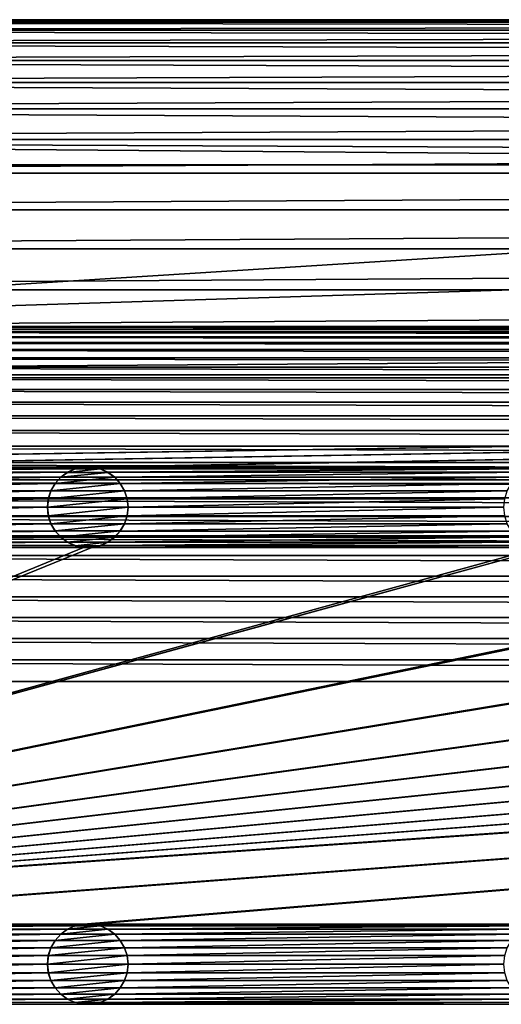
# Model space of a CAD drawing. Header units: metres. Extents: x -200 to 200, y -200 to 200.
# Tile 32 of 88: x -117 to -88, y 139 to 200. Entities that reach past the tile are written whole.
import ezdxf

# ---------------------------------------------------------------- set-up
doc = ezdxf.new("R2010")
doc.units = ezdxf.units.M
doc.layers.add('solid_P34200', color=7, linetype='CONTINUOUS')

msp = doc.modelspace()

# ---------------------------------------------------------------- linework, layer by layer
at = {"layer": 'solid_P34200'}
for points in [[(180.666519, 199.836639, 5), (-180.666519, 199.836639, 5), (-183.262497, 199.361206, 5)], [(183.262497, 199.361206, 5), (180.666519, 199.836639, 5), (-183.262497, 199.361206, 5)], [(183.262497, 199.361206, 3.5), (-183.262497, 199.361206, 3.5), (-180.666519, 199.836639, 3.5)], [(178, 200, 5), (-178, 200, 5), (-180.666519, 199.836639, 5)], [(180.666519, 199.836639, 5), (178, 200, 5), (-180.666519, 199.836639, 5)], [(180.666519, 199.836639, 3.5), (-180.666519, 199.836639, 3.5), (-178, 200, 3.5)], [(183.262497, 199.361206, 3.5), (-180.666519, 199.836639, 3.5), (180.666519, 199.836639, 3.5)], [(-178, 200, 3.5), (-178, 200, 5), (178, 200, 5)], [(-178, 200, 3.5), (178, 200, 5), (178, 200, 3.5)], [(180.666519, 199.836639, 3.5), (-178, 200, 3.5), (178, 200, 3.5)], [(183.262497, 199.361206, 5), (-183.262497, 199.361206, 5), (-185.803024, 198.568466, 5)], [(185.803024, 198.568466, 5), (183.262497, 199.361206, 5), (-185.803024, 198.568466, 5)], [(185.803024, 198.568466, 3.5), (-185.803024, 198.568466, 3.5), (-183.262497, 199.361206, 3.5)], [(185.803024, 198.568466, 3.5), (-183.262497, 199.361206, 3.5), (183.262497, 199.361206, 3.5)], [(185.803024, 198.568466, 5), (-185.803024, 198.568466, 5), (-188.220428, 197.481461, 5)], [(188.220428, 197.481461, 5), (185.803024, 198.568466, 5), (-188.220428, 197.481461, 5)], [(188.220428, 197.481461, 3.5), (-188.220428, 197.481461, 3.5), (-185.803024, 198.568466, 3.5)], [(188.220428, 197.481461, 3.5), (-185.803024, 198.568466, 3.5), (185.803024, 198.568466, 3.5)], [(188.220428, 197.481461, 5), (-188.220428, 197.481461, 5), (-190.499695, 196.102936, 5)], [(190.499695, 196.102936, 5), (188.220428, 197.481461, 5), (-190.499695, 196.102936, 5)], [(190.499695, 196.102936, 3.5), (-190.499695, 196.102936, 3.5), (-188.220428, 197.481461, 3.5)], [(190.499695, 196.102936, 3.5), (-188.220428, 197.481461, 3.5), (188.220428, 197.481461, 3.5)], [(190.499695, 196.102936, 5), (-190.499695, 196.102936, 5), (-192.585297, 194.469376, 5)], [(192.585297, 194.469376, 5), (190.499695, 196.102936, 5), (-192.585297, 194.469376, 5)], [(192.585297, 194.469376, 3.5), (-192.585297, 194.469376, 3.5), (-190.499695, 196.102936, 3.5)], [(192.585297, 194.469376, 3.5), (-190.499695, 196.102936, 3.5), (190.499695, 196.102936, 3.5)], [(192.585297, 194.469376, 5), (-192.585297, 194.469376, 5), (-194.469376, 192.585297, 5)], [(194.469376, 192.585297, 5), (192.585297, 194.469376, 5), (-194.469376, 192.585297, 5)], [(194.469376, 192.585297, 3.5), (-194.469376, 192.585297, 3.5), (-192.585297, 194.469376, 3.5)], [(194.469376, 192.585297, 3.5), (-192.585297, 194.469376, 3.5), (192.585297, 194.469376, 3.5)], [(194.469376, 192.585297, 5), (-194.469376, 192.585297, 5), (-196.102936, 190.499695, 5)], [(196.102936, 190.499695, 5), (194.469376, 192.585297, 5), (-196.102936, 190.499695, 5)], [(159, 191, 3.5), (-194.469376, 192.585297, 3.5), (194.469376, 192.585297, 3.5)], [(0, 191, 3.5), (-194.469376, 192.585297, 3.5), (159, 191, 3.5)], [(-159, 191, 3.5), (-194.469376, 192.585297, 3.5), (0, 191, 3.5)], [(159, 191, 3.5), (159, 181), (-159, 181)], [(0, 191, 3.5), (159, 191, 3.5), (-159, 181)], [(-159, 191, 3.5), (0, 191, 3.5), (-159, 181)], [(196.102936, 190.499695, 5), (-196.102936, 190.499695, 5), (-197.481461, 188.220428, 5)], [(197.481461, 188.220428, 5), (196.102936, 190.499695, 5), (-197.481461, 188.220428, 5)], [(197.481461, 188.220428, 5), (-197.481461, 188.220428, 5), (-198.568466, 185.803024, 5)], [(198.568466, 185.803024, 5), (197.481461, 188.220428, 5), (-198.568466, 185.803024, 5)], [(198.568466, 185.803024, 5), (-198.568466, 185.803024, 5), (-199.361206, 183.262497, 5)], [(199.361206, 183.262497, 5), (198.568466, 185.803024, 5), (-199.361206, 183.262497, 5)], [(199.361206, 183.262497, 5), (-199.361206, 183.262497, 5), (-199.836639, 180.666519, 5)], [(199.836639, 180.666519, 5), (199.361206, 183.262497, 5), (-199.836639, 180.666519, 5)], [(199.836639, 180.666519, 5), (-199.836639, 180.666519, 5), (-200, 178, 5)], [(200, 178, 5), (199.836639, 180.666519, 5), (-200, 178, 5)], [(-164.262497, 180.361206), (-162.973083, 180.638016), (164.262497, 180.361206)], [(-162.973083, 180.638016), (-161.666519, 180.836639), (162.973083, 180.638016)], [(-162.973083, 180.638016), (162.973083, 180.638016), (164.262497, 180.361206)], [(-161.666519, 180.836639), (-160.342163, 180.957291), (161.666519, 180.836639)], [(-161.666519, 180.836639), (161.666519, 180.836639), (162.973083, 180.638016)], [(-160.342163, 180.957291), (-159, 181), (160.342163, 180.957291)], [(-160.342163, 180.957291), (160.342163, 180.957291), (161.666519, 180.836639)], [(-159, 181), (159, 181), (160.342163, 180.957291)], [(-166.803024, 179.568466), (-165.541977, 180.003708), (166.803024, 179.568466)], [(-165.541977, 180.003708), (-164.262497, 180.361206), (165.541977, 180.003708)], [(-165.541977, 180.003708), (165.541977, 180.003708), (166.803024, 179.568466)], [(-164.262497, 180.361206), (164.262497, 180.361206), (165.541977, 180.003708)], [(-168.031967, 179.060257), (-166.803024, 179.568466), (168.031967, 179.060257)], [(-166.803024, 179.568466), (166.803024, 179.568466), (168.031967, 179.060257)], [(-169.220428, 178.481461), (-168.031967, 179.060257), (169.220428, 178.481461)], [(-168.031967, 179.060257), (168.031967, 179.060257), (169.220428, 178.481461)], [(-170.379456, 177.826935), (-169.220428, 178.481461), (170.379456, 177.826935)], [(-169.220428, 178.481461), (169.220428, 178.481461), (170.379456, 177.826935)], [(-170.058914, 172.285706, 5), (200, 178, 5), (-200, 178, 5)], [(-171.499695, 177.102936), (-170.379456, 177.826935), (171.499695, 177.102936)], [(-170.379456, 177.826935), (170.379456, 177.826935), (171.499695, 177.102936)], [(-170.058914, 172.285706, 5), (-169.541077, 172.285706, 5), (200, 178, 5)], [(-141.758926, 172.285706, 5), (200, 178, 5), (-169.541077, 172.285706, 5)], [(-141.758926, 172.285706, 5), (-141.241074, 172.285706, 5), (200, 178, 5)], [(-113.458923, 172.285706, 5), (200, 178, 5), (-141.241074, 172.285706, 5)], [(-113.458923, 172.285706, 5), (-112.941078, 172.285706, 5), (200, 178, 5)], [(-85.15892, 172.285706, 5), (200, 178, 5), (-112.941078, 172.285706, 5)], [(-172.568909, 176.317139), (-171.499695, 177.102936), (172.568909, 176.317139)], [(-171.499695, 177.102936), (171.499695, 177.102936), (172.568909, 176.317139)], [(-173.585297, 175.469376), (-172.568909, 176.317139), (173.585297, 175.469376)], [(-172.568909, 176.317139), (172.568909, 176.317139), (173.585297, 175.469376)], [(-174.555435, 174.555435), (-173.585297, 175.469376), (174.555435, 174.555435)], [(-173.585297, 175.469376), (173.585297, 175.469376), (174.555435, 174.555435)], [(-175.469376, 173.585297), (-174.555435, 174.555435), (175.469376, 173.585297)], [(-174.555435, 174.555435), (174.555435, 174.555435), (175.469376, 173.585297)], [(-176.317139, 172.568909), (-175.469376, 173.585297), (176.317139, 172.568909)], [(-175.469376, 173.585297), (175.469376, 173.585297), (176.317139, 172.568909)], [(-177.102936, 171.499695), (-176.317139, 172.568909), (177.102936, 171.499695)], [(-176.317139, 172.568909), (176.317139, 172.568909), (177.102936, 171.499695)], [(-113.458923, 172.285706, 5), (-141.241074, 172.285706, 5), (-140.725311, 172.176346, 5)], [(-113.974686, 172.176346, 5), (-113.458923, 172.285706, 5), (-140.725311, 172.176346, 5)], [(-113.974686, 172.176346, 5), (-140.725311, 172.176346, 5), (-140.252182, 171.965073, 5)], [(-114.447815, 171.965073, 5), (-113.974686, 172.176346, 5), (-140.252182, 171.965073, 5)], [(-113.968781, 172.177856, 7.5), (-114.447815, 171.965073, 5), (-114.45153, 171.962051, 7.5)], [(-112.431221, 172.177856, 7.5), (-113.968781, 172.177856, 7.5), (-114.45153, 171.962051, 7.5)], [(-111.948463, 171.962051, 7.5), (-112.431221, 172.177856, 7.5), (-114.45153, 171.962051, 7.5)], [(-113.968781, 172.177856, 7.5), (-113.974686, 172.176346, 5), (-114.447815, 171.965073, 5)], [(-113.464638, 172.284515, 7.5), (-113.458923, 172.285706, 5), (-113.974686, 172.176346, 5)], [(-113.464638, 172.284515, 7.5), (-113.974686, 172.176346, 5), (-113.968781, 172.177856, 7.5)], [(-112.935364, 172.284515, 7.5), (-113.464638, 172.284515, 7.5), (-113.968781, 172.177856, 7.5)], [(-112.431221, 172.177856, 7.5), (-112.935364, 172.284515, 7.5), (-113.968781, 172.177856, 7.5)], [(-112.935364, 172.284515, 7.5), (-113.458923, 172.285706, 5), (-113.464638, 172.284515, 7.5)], [(-112.935364, 172.284515, 7.5), (-112.941078, 172.285706, 5), (-113.458923, 172.285706, 5)], [(-85.15892, 172.285706, 5), (-112.941078, 172.285706, 5), (-112.425308, 172.176346, 5)], [(-112.431221, 172.177856, 7.5), (-112.425308, 172.176346, 5), (-112.941078, 172.285706, 5)], [(-112.431221, 172.177856, 7.5), (-112.941078, 172.285706, 5), (-112.935364, 172.284515, 7.5)], [(-111.948463, 171.962051, 7.5), (-112.425308, 172.176346, 5), (-112.431221, 172.177856, 7.5)], [(-85.67469, 172.176346, 5), (-85.15892, 172.285706, 5), (-112.425308, 172.176346, 5)], [(-85.67469, 172.176346, 5), (-112.425308, 172.176346, 5), (-111.952179, 171.965073, 5)], [(-111.948463, 171.962051, 7.5), (-111.952179, 171.965073, 5), (-112.425308, 172.176346, 5)], [(-86.14782, 171.965073, 5), (-85.67469, 172.176346, 5), (-111.952179, 171.965073, 5)], [(-177.826935, 170.379456), (-177.102936, 171.499695), (177.826935, 170.379456)], [(-177.102936, 171.499695), (177.102936, 171.499695), (177.826935, 170.379456)], [(-114.447815, 171.965073, 5), (-140.252182, 171.965073, 5), (-139.825775, 171.656204, 5)], [(-114.874222, 171.656204, 5), (-114.447815, 171.965073, 5), (-139.825775, 171.656204, 5)], [(-114.874222, 171.656204, 5), (-139.825775, 171.656204, 5), (-139.479202, 171.269714, 5)], [(-115.220795, 171.269714, 5), (-114.874222, 171.656204, 5), (-139.479202, 171.269714, 5)], [(-114.870117, 171.659637, 7.5), (-115.220795, 171.269714, 5), (-115.221886, 171.266708, 7.5)], [(-111.529884, 171.659637, 7.5), (-114.870117, 171.659637, 7.5), (-115.221886, 171.266708, 7.5)], [(-111.178116, 171.266708, 7.5), (-111.529884, 171.659637, 7.5), (-115.221886, 171.266708, 7.5)], [(-114.870117, 171.659637, 7.5), (-114.874222, 171.656204, 5), (-115.220795, 171.269714, 5)], [(-114.45153, 171.962051, 7.5), (-114.447815, 171.965073, 5), (-114.874222, 171.656204, 5)], [(-114.45153, 171.962051, 7.5), (-114.874222, 171.656204, 5), (-114.870117, 171.659637, 7.5)], [(-111.948463, 171.962051, 7.5), (-114.45153, 171.962051, 7.5), (-114.870117, 171.659637, 7.5)], [(-111.529884, 171.659637, 7.5), (-111.948463, 171.962051, 7.5), (-114.870117, 171.659637, 7.5)], [(-86.14782, 171.965073, 5), (-111.952179, 171.965073, 5), (-111.525772, 171.656204, 5)], [(-111.529884, 171.659637, 7.5), (-111.525772, 171.656204, 5), (-111.952179, 171.965073, 5)], [(-111.529884, 171.659637, 7.5), (-111.952179, 171.965073, 5), (-111.948463, 171.962051, 7.5)], [(-111.178116, 171.266708, 7.5), (-111.525772, 171.656204, 5), (-111.529884, 171.659637, 7.5)], [(-86.574226, 171.656204, 5), (-86.14782, 171.965073, 5), (-111.525772, 171.656204, 5)], [(-86.574226, 171.656204, 5), (-111.525772, 171.656204, 5), (-111.179207, 171.269714, 5)], [(-111.178116, 171.266708, 7.5), (-111.179207, 171.269714, 5), (-111.525772, 171.656204, 5)], [(-86.920792, 171.269714, 5), (-86.574226, 171.656204, 5), (-111.179207, 171.269714, 5)], [(-115.220795, 171.269714, 5), (-139.479202, 171.269714, 5), (-139.215668, 170.815567, 5)], [(-115.484337, 170.815567, 5), (-115.220795, 171.269714, 5), (-139.215668, 170.815567, 5)], [(-115.484337, 170.815567, 5), (-139.215668, 170.815567, 5), (-139.057739, 170.328369, 5)], [(-115.642265, 170.328369, 5), (-115.484337, 170.815567, 5), (-139.057739, 170.328369, 5)], [(-115.482803, 170.819077, 7.5), (-115.484337, 170.815567, 5), (-115.642265, 170.328369, 5)], [(-115.482803, 170.819077, 7.5), (-115.642265, 170.328369, 5), (-115.639984, 170.332932, 7.5)], [(-110.917191, 170.819077, 7.5), (-115.482803, 170.819077, 7.5), (-115.639984, 170.332932, 7.5)], [(-110.760017, 170.332932, 7.5), (-110.917191, 170.819077, 7.5), (-115.639984, 170.332932, 7.5)], [(-115.221886, 171.266708, 7.5), (-115.220795, 171.269714, 5), (-115.484337, 170.815567, 5)], [(-115.221886, 171.266708, 7.5), (-115.484337, 170.815567, 5), (-115.482803, 170.819077, 7.5)], [(-111.178116, 171.266708, 7.5), (-115.221886, 171.266708, 7.5), (-115.482803, 170.819077, 7.5)], [(-110.917191, 170.819077, 7.5), (-111.178116, 171.266708, 7.5), (-115.482803, 170.819077, 7.5)], [(-86.920792, 171.269714, 5), (-111.179207, 171.269714, 5), (-110.915665, 170.815567, 5)], [(-110.917191, 170.819077, 7.5), (-110.915665, 170.815567, 5), (-111.179207, 171.269714, 5)], [(-110.917191, 170.819077, 7.5), (-111.179207, 171.269714, 5), (-111.178116, 171.266708, 7.5)], [(-110.760017, 170.332932, 7.5), (-110.915665, 170.815567, 5), (-110.917191, 170.819077, 7.5)], [(-87.184341, 170.815567, 5), (-86.920792, 171.269714, 5), (-110.915665, 170.815567, 5)], [(-87.184341, 170.815567, 5), (-110.915665, 170.815567, 5), (-110.757736, 170.328369, 5)], [(-110.760017, 170.332932, 7.5), (-110.757736, 170.328369, 5), (-110.915665, 170.815567, 5)], [(-87.342262, 170.328369, 5), (-87.184341, 170.815567, 5), (-110.757736, 170.328369, 5)], [(-178.481461, 169.220428), (-177.826935, 170.379456), (178.481461, 169.220428)], [(-177.826935, 170.379456), (177.826935, 170.379456), (178.481461, 169.220428)], [(-115.642265, 170.328369, 5), (-139.057739, 170.328369, 5), (-139, 169.800003, 5)], [(-115.699997, 169.800003, 5), (-115.642265, 170.328369, 5), (-139, 169.800003, 5)], [(-115.639984, 170.332932, 7.5), (-115.642265, 170.328369, 5), (-115.699997, 169.800003, 5)], [(-115.639984, 170.332932, 7.5), (-115.699997, 169.800003, 5), (-115.699997, 169.800003, 7.5)], [(-110.760017, 170.332932, 7.5), (-115.699997, 169.800003, 7.5), (-110.699997, 169.800003, 7.5)], [(-110.760017, 170.332932, 7.5), (-115.639984, 170.332932, 7.5), (-115.699997, 169.800003, 7.5)], [(-110.760017, 170.332932, 7.5), (-110.699997, 169.800003, 7.5), (-110.757736, 170.328369, 5)], [(-87.342262, 170.328369, 5), (-110.757736, 170.328369, 5), (-110.699997, 169.800003, 5)], [(-110.699997, 169.800003, 7.5), (-110.699997, 169.800003, 5), (-110.757736, 170.328369, 5)], [(-87.400002, 169.800003, 5), (-87.342262, 170.328369, 5), (-110.699997, 169.800003, 5)], [(-115.699997, 169.800003, 5), (-139, 169.800003, 5), (-139.057739, 169.271637, 5)], [(-115.642265, 169.271637, 5), (-115.699997, 169.800003, 5), (-139.057739, 169.271637, 5)], [(-115.699997, 169.800003, 7.5), (-115.699997, 169.800003, 5), (-115.642265, 169.271637, 5)], [(-115.699997, 169.800003, 7.5), (-115.642265, 169.271637, 5), (-115.639984, 169.267059, 7.5)], [(-115.699997, 169.800003, 7.5), (-115.639984, 169.267059, 7.5), (-110.699997, 169.800003, 7.5)], [(-115.639984, 169.267059, 7.5), (-110.760017, 169.267059, 7.5), (-110.699997, 169.800003, 7.5)], [(-110.760017, 169.267059, 7.5), (-110.757736, 169.271637, 5), (-110.699997, 169.800003, 5)], [(-110.760017, 169.267059, 7.5), (-110.699997, 169.800003, 5), (-110.699997, 169.800003, 7.5)], [(-87.400002, 169.800003, 5), (-110.699997, 169.800003, 5), (-110.757736, 169.271637, 5)], [(-87.342262, 169.271637, 5), (-87.400002, 169.800003, 5), (-110.757736, 169.271637, 5)], [(-179.060257, 168.031967), (-178.481461, 169.220428), (179.060257, 168.031967)], [(-178.481461, 169.220428), (178.481461, 169.220428), (179.060257, 168.031967)], [(-115.642265, 169.271637, 5), (-139.057739, 169.271637, 5), (-139.215668, 168.784439, 5)], [(-115.484337, 168.784439, 5), (-115.642265, 169.271637, 5), (-139.215668, 168.784439, 5)], [(-115.639984, 169.267059, 7.5), (-115.642265, 169.271637, 5), (-115.484337, 168.784439, 5)], [(-115.639984, 169.267059, 7.5), (-115.484337, 168.784439, 5), (-115.482803, 168.780914, 7.5)], [(-115.639984, 169.267059, 7.5), (-115.482803, 168.780914, 7.5), (-110.760017, 169.267059, 7.5)], [(-115.482803, 168.780914, 7.5), (-110.917191, 168.780914, 7.5), (-110.760017, 169.267059, 7.5)], [(-110.917191, 168.780914, 7.5), (-110.915665, 168.784439, 5), (-110.757736, 169.271637, 5)], [(-110.917191, 168.780914, 7.5), (-110.757736, 169.271637, 5), (-110.760017, 169.267059, 7.5)], [(-87.342262, 169.271637, 5), (-110.757736, 169.271637, 5), (-110.915665, 168.784439, 5)], [(-87.184341, 168.784439, 5), (-87.342262, 169.271637, 5), (-110.915665, 168.784439, 5)], [(-115.220795, 168.330292, 5), (-139.479202, 168.330292, 5), (-139.825775, 167.943787, 5)], [(-114.874222, 167.943787, 5), (-115.220795, 168.330292, 5), (-139.825775, 167.943787, 5)], [(-115.484337, 168.784439, 5), (-139.215668, 168.784439, 5), (-139.479202, 168.330292, 5)], [(-115.220795, 168.330292, 5), (-115.484337, 168.784439, 5), (-139.479202, 168.330292, 5)], [(-115.482803, 168.780914, 7.5), (-115.484337, 168.784439, 5), (-115.220795, 168.330292, 5)], [(-115.482803, 168.780914, 7.5), (-115.220795, 168.330292, 5), (-115.221886, 168.333298, 7.5)], [(-115.482803, 168.780914, 7.5), (-115.221886, 168.333298, 7.5), (-110.917191, 168.780914, 7.5)], [(-115.221886, 168.333298, 7.5), (-111.178116, 168.333298, 7.5), (-110.917191, 168.780914, 7.5)], [(-115.221886, 168.333298, 7.5), (-115.220795, 168.330292, 5), (-114.874222, 167.943787, 5)], [(-115.221886, 168.333298, 7.5), (-114.874222, 167.943787, 5), (-114.870117, 167.940369, 7.5)], [(-115.221886, 168.333298, 7.5), (-114.870117, 167.940369, 7.5), (-111.178116, 168.333298, 7.5)], [(-114.870117, 167.940369, 7.5), (-111.529884, 167.940369, 7.5), (-111.178116, 168.333298, 7.5)], [(-111.529884, 167.940369, 7.5), (-111.179207, 168.330292, 5), (-111.178116, 168.333298, 7.5)], [(-111.529884, 167.940369, 7.5), (-111.525772, 167.943787, 5), (-111.179207, 168.330292, 5)], [(-86.920792, 168.330292, 5), (-111.179207, 168.330292, 5), (-111.525772, 167.943787, 5)], [(-86.574226, 167.943787, 5), (-86.920792, 168.330292, 5), (-111.525772, 167.943787, 5)], [(-87.184341, 168.784439, 5), (-110.915665, 168.784439, 5), (-111.179207, 168.330292, 5)], [(-111.178116, 168.333298, 7.5), (-111.179207, 168.330292, 5), (-110.915665, 168.784439, 5)], [(-86.920792, 168.330292, 5), (-87.184341, 168.784439, 5), (-111.179207, 168.330292, 5)], [(-111.178116, 168.333298, 7.5), (-110.915665, 168.784439, 5), (-110.917191, 168.780914, 7.5)], [(-179.568466, 166.803024), (-179.060257, 168.031967), (179.568466, 166.803024)], [(-179.060257, 168.031967), (179.060257, 168.031967), (179.568466, 166.803024)], [(-114.874222, 167.943787, 5), (-139.825775, 167.943787, 5), (-140.252182, 167.634933, 5)], [(-114.447815, 167.634933, 5), (-114.874222, 167.943787, 5), (-140.252182, 167.634933, 5)], [(-114.870117, 167.940369, 7.5), (-114.874222, 167.943787, 5), (-114.447815, 167.634933, 5)], [(-114.870117, 167.940369, 7.5), (-114.447815, 167.634933, 5), (-114.45153, 167.637955, 7.5)], [(-114.870117, 167.940369, 7.5), (-114.45153, 167.637955, 7.5), (-111.529884, 167.940369, 7.5)], [(-114.45153, 167.637955, 7.5), (-111.948463, 167.637955, 7.5), (-111.529884, 167.940369, 7.5)], [(-86.574226, 167.943787, 5), (-111.525772, 167.943787, 5), (-111.952179, 167.634933, 5)], [(-111.948463, 167.637955, 7.5), (-111.952179, 167.634933, 5), (-111.525772, 167.943787, 5)], [(-86.14782, 167.634933, 5), (-86.574226, 167.943787, 5), (-111.952179, 167.634933, 5)], [(-111.948463, 167.637955, 7.5), (-111.525772, 167.943787, 5), (-111.529884, 167.940369, 7.5)], [(-84.641083, 167.314285, 5), (-170.574692, 143.876358, 5), (-170.058914, 143.985718, 5)], [(-113.458923, 167.314285, 5), (-141.241074, 167.314285, 5), (-170.574692, 143.876358, 5)], [(-112.941078, 167.314285, 5), (-113.458923, 167.314285, 5), (-170.574692, 143.876358, 5)], [(-85.15892, 167.314285, 5), (-112.941078, 167.314285, 5), (-170.574692, 143.876358, 5)], [(-84.641083, 167.314285, 5), (-85.15892, 167.314285, 5), (-170.574692, 143.876358, 5)], [(170.058914, 167.314285, 5), (-170.058914, 143.985718, 5), (-169.541077, 143.985718, 5)], [(-56.858921, 167.314285, 5), (-84.641083, 167.314285, 5), (-170.058914, 143.985718, 5)], [(-56.34108, 167.314285, 5), (-56.858921, 167.314285, 5), (-170.058914, 143.985718, 5)], [(-28.55892, 167.314285, 5), (-56.34108, 167.314285, 5), (-170.058914, 143.985718, 5)], [(-28.04108, 167.314285, 5), (-28.55892, 167.314285, 5), (-170.058914, 143.985718, 5)], [(-0.25892, 167.314285, 5), (-28.04108, 167.314285, 5), (-170.058914, 143.985718, 5)], [(0.25892, 167.314285, 5), (-0.25892, 167.314285, 5), (-170.058914, 143.985718, 5)], [(28.04108, 167.314285, 5), (0.25892, 167.314285, 5), (-170.058914, 143.985718, 5)], [(170.058914, 167.314285, 5), (169.541077, 167.314285, 5), (-170.058914, 143.985718, 5)], [(141.758926, 167.314285, 5), (-170.058914, 143.985718, 5), (169.541077, 167.314285, 5)], [(141.758926, 167.314285, 5), (141.241074, 167.314285, 5), (-170.058914, 143.985718, 5)], [(113.458923, 167.314285, 5), (-170.058914, 143.985718, 5), (141.241074, 167.314285, 5)], [(113.458923, 167.314285, 5), (112.941078, 167.314285, 5), (-170.058914, 143.985718, 5)], [(85.15892, 167.314285, 5), (-170.058914, 143.985718, 5), (112.941078, 167.314285, 5)], [(85.15892, 167.314285, 5), (84.641083, 167.314285, 5), (-170.058914, 143.985718, 5)], [(56.858921, 167.314285, 5), (-170.058914, 143.985718, 5), (84.641083, 167.314285, 5)], [(56.858921, 167.314285, 5), (56.34108, 167.314285, 5), (-170.058914, 143.985718, 5)], [(28.55892, 167.314285, 5), (-170.058914, 143.985718, 5), (56.34108, 167.314285, 5)], [(28.55892, 167.314285, 5), (28.04108, 167.314285, 5), (-170.058914, 143.985718, 5)], [(170.058914, 167.314285, 5), (-169.541077, 143.985718, 5), (-141.758926, 143.985718, 5)], [(170.058914, 167.314285, 5), (-141.758926, 143.985718, 5), (-141.241074, 143.985718, 5)], [(-113.974686, 167.423645, 5), (-140.725311, 167.423645, 5), (-141.241074, 167.314285, 5)], [(-113.458923, 167.314285, 5), (-113.974686, 167.423645, 5), (-141.241074, 167.314285, 5)], [(170.058914, 167.314285, 5), (-141.241074, 143.985718, 5), (-113.458923, 143.985718, 5)], [(-114.447815, 167.634933, 5), (-140.252182, 167.634933, 5), (-140.725311, 167.423645, 5)], [(-113.974686, 167.423645, 5), (-114.447815, 167.634933, 5), (-140.725311, 167.423645, 5)], [(-114.45153, 167.637955, 7.5), (-114.447815, 167.634933, 5), (-113.974686, 167.423645, 5)], [(-114.45153, 167.637955, 7.5), (-113.974686, 167.423645, 5), (-113.968781, 167.422134, 7.5)], [(-114.45153, 167.637955, 7.5), (-113.968781, 167.422134, 7.5), (-111.948463, 167.637955, 7.5)], [(-113.968781, 167.422134, 7.5), (-113.974686, 167.423645, 5), (-113.458923, 167.314285, 5)], [(-113.968781, 167.422134, 7.5), (-112.431221, 167.422134, 7.5), (-111.948463, 167.637955, 7.5)], [(-113.968781, 167.422134, 7.5), (-113.458923, 167.314285, 5), (-113.464638, 167.315475, 7.5)], [(-113.968781, 167.422134, 7.5), (-113.464638, 167.315475, 7.5), (-112.431221, 167.422134, 7.5)], [(-113.464638, 167.315475, 7.5), (-112.935364, 167.315475, 7.5), (-112.431221, 167.422134, 7.5)], [(-113.464638, 167.315475, 7.5), (-113.458923, 167.314285, 5), (-112.941078, 167.314285, 5)], [(-113.464638, 167.315475, 7.5), (-112.941078, 167.314285, 5), (-112.935364, 167.315475, 7.5)], [(170.058914, 167.314285, 5), (-113.458923, 143.985718, 5), (-112.941078, 143.985718, 5)], [(-85.67469, 167.423645, 5), (-112.425308, 167.423645, 5), (-112.941078, 167.314285, 5)], [(-112.935364, 167.315475, 7.5), (-112.941078, 167.314285, 5), (-112.425308, 167.423645, 5)], [(-85.15892, 167.314285, 5), (-85.67469, 167.423645, 5), (-112.941078, 167.314285, 5)], [(170.058914, 167.314285, 5), (-112.941078, 143.985718, 5), (-85.15892, 143.985718, 5)], [(-112.935364, 167.315475, 7.5), (-112.425308, 167.423645, 5), (-112.431221, 167.422134, 7.5)], [(-112.431221, 167.422134, 7.5), (-111.952179, 167.634933, 5), (-111.948463, 167.637955, 7.5)], [(-112.431221, 167.422134, 7.5), (-112.425308, 167.423645, 5), (-111.952179, 167.634933, 5)], [(-86.14782, 167.634933, 5), (-111.952179, 167.634933, 5), (-112.425308, 167.423645, 5)], [(-85.67469, 167.423645, 5), (-86.14782, 167.634933, 5), (-112.425308, 167.423645, 5)], [(-180.003708, 165.541977), (-179.568466, 166.803024), (180.003708, 165.541977)], [(-179.568466, 166.803024), (179.568466, 166.803024), (180.003708, 165.541977)], [(-180.361206, 164.262497), (-180.003708, 165.541977), (180.361206, 164.262497)], [(-180.003708, 165.541977), (180.003708, 165.541977), (180.361206, 164.262497)], [(-180.638016, 162.973083), (-180.361206, 164.262497), (180.638016, 162.973083)], [(-180.361206, 164.262497), (180.361206, 164.262497), (180.638016, 162.973083)], [(-180.836639, 161.666519), (-180.638016, 162.973083), (180.836639, 161.666519)], [(-180.638016, 162.973083), (180.638016, 162.973083), (180.836639, 161.666519)], [(-180.957291, 160.342163), (-180.836639, 161.666519), (180.957291, 160.342163)], [(-180.836639, 161.666519), (180.836639, 161.666519), (180.957291, 160.342163)], [(-180.957291, 160.342163), (181, 159), (-181, 159)], [(-180.957291, 160.342163), (180.957291, 160.342163), (181, 159)], [(-181, 159), (-14.856524, 2.058549), (-15, 0)], [(-181, 159), (-15, 0), (-14.856524, -2.058549)], [(-181, 159), (-14.444175, 4.045302), (-14.856524, 2.058549)], [(-181, 159), (-13.756138, 5.976712), (-14.444175, 4.045302)], [(-181, 159), (-12.817678, 7.79116), (-13.756138, 5.976712)], [(-181, 159), (-11.633039, 9.467192), (-12.817678, 7.79116)], [(-181, 159), (-10.240819, 10.959723), (-11.633039, 9.467192)], [(-181, 159), (-8.64688, 12.25524), (-10.240819, 10.959723)], [(-181, 159), (-6.904468, 13.315859), (-8.64688, 12.25524)], [(-181, 159), (-5.01928, 14.134056), (-6.904468, 13.315859)], [(-181, 159), (-3.055924, 14.684637), (-5.01928, 14.134056)], [(-181, 159), (-1.019424, 14.964341), (-3.055924, 14.684637)], [(-181, 159), (1.019424, 14.964341), (-1.019424, 14.964341)], [(-181, 159), (3.055924, 14.684637), (1.019424, 14.964341)], [(-181, 159), (5.01928, 14.134056), (3.055924, 14.684637)], [(-181, 159), (6.904468, 13.315859), (5.01928, 14.134056)], [(-181, 159), (8.64688, 12.25524), (6.904468, 13.315859)], [(181, 159), (8.64688, 12.25524), (-181, 159)], [(-181, 159), (-11.633039, -9.467192), (-10.240819, -10.959723)], [(-181, -159), (-181, 159), (-10.240819, -10.959723)], [(-181, 159), (-12.817678, -7.79116), (-11.633039, -9.467192)], [(-181, 159), (-13.756138, -5.976712), (-12.817678, -7.79116)], [(-181, 159), (-14.444175, -4.045302), (-13.756138, -5.976712)], [(-181, 159), (-14.856524, -2.058549), (-14.444175, -4.045302)], [(-113.458923, 143.985718, 5), (-141.241074, 143.985718, 5), (-140.725311, 143.876358, 5)], [(-113.974686, 143.876358, 5), (-113.458923, 143.985718, 5), (-140.725311, 143.876358, 5)], [(-113.464638, 143.984528, 7.5), (-113.458923, 143.985718, 5), (-113.974686, 143.876358, 5)], [(-113.464638, 143.984528, 7.5), (-113.974686, 143.876358, 5), (-113.968781, 143.877869, 7.5)], [(-112.935364, 143.984528, 7.5), (-113.464638, 143.984528, 7.5), (-113.968781, 143.877869, 7.5)], [(-112.431221, 143.877869, 7.5), (-112.935364, 143.984528, 7.5), (-113.968781, 143.877869, 7.5)], [(-112.935364, 143.984528, 7.5), (-113.458923, 143.985718, 5), (-113.464638, 143.984528, 7.5)], [(-112.935364, 143.984528, 7.5), (-112.941078, 143.985718, 5), (-113.458923, 143.985718, 5)], [(-85.15892, 143.985718, 5), (-112.941078, 143.985718, 5), (-112.425308, 143.876358, 5)], [(-112.431221, 143.877869, 7.5), (-112.425308, 143.876358, 5), (-112.941078, 143.985718, 5)], [(-112.431221, 143.877869, 7.5), (-112.941078, 143.985718, 5), (-112.935364, 143.984528, 7.5)], [(-85.67469, 143.876358, 5), (-85.15892, 143.985718, 5), (-112.425308, 143.876358, 5)], [(-113.974686, 143.876358, 5), (-140.725311, 143.876358, 5), (-140.252182, 143.66507, 5)], [(-114.447815, 143.66507, 5), (-113.974686, 143.876358, 5), (-140.252182, 143.66507, 5)], [(-114.447815, 143.66507, 5), (-140.252182, 143.66507, 5), (-139.825775, 143.356216, 5)], [(-114.874222, 143.356216, 5), (-114.447815, 143.66507, 5), (-139.825775, 143.356216, 5)], [(-114.874222, 143.356216, 5), (-139.825775, 143.356216, 5), (-139.479202, 142.969711, 5)], [(-115.220795, 142.969711, 5), (-114.874222, 143.356216, 5), (-139.479202, 142.969711, 5)], [(-114.870117, 143.359634, 7.5), (-115.220795, 142.969711, 5), (-115.221886, 142.966705, 7.5)], [(-111.529884, 143.359634, 7.5), (-114.870117, 143.359634, 7.5), (-115.221886, 142.966705, 7.5)], [(-111.178116, 142.966705, 7.5), (-111.529884, 143.359634, 7.5), (-115.221886, 142.966705, 7.5)], [(-114.870117, 143.359634, 7.5), (-114.874222, 143.356216, 5), (-115.220795, 142.969711, 5)], [(-114.45153, 143.662048, 7.5), (-114.447815, 143.66507, 5), (-114.874222, 143.356216, 5)], [(-114.45153, 143.662048, 7.5), (-114.874222, 143.356216, 5), (-114.870117, 143.359634, 7.5)], [(-111.948463, 143.662048, 7.5), (-114.45153, 143.662048, 7.5), (-114.870117, 143.359634, 7.5)], [(-111.529884, 143.359634, 7.5), (-111.948463, 143.662048, 7.5), (-114.870117, 143.359634, 7.5)], [(-113.968781, 143.877869, 7.5), (-114.447815, 143.66507, 5), (-114.45153, 143.662048, 7.5)], [(-112.431221, 143.877869, 7.5), (-113.968781, 143.877869, 7.5), (-114.45153, 143.662048, 7.5)], [(-111.948463, 143.662048, 7.5), (-112.431221, 143.877869, 7.5), (-114.45153, 143.662048, 7.5)], [(-113.968781, 143.877869, 7.5), (-113.974686, 143.876358, 5), (-114.447815, 143.66507, 5)], [(-111.948463, 143.662048, 7.5), (-112.425308, 143.876358, 5), (-112.431221, 143.877869, 7.5)], [(-85.67469, 143.876358, 5), (-112.425308, 143.876358, 5), (-111.952179, 143.66507, 5)], [(-111.948463, 143.662048, 7.5), (-111.952179, 143.66507, 5), (-112.425308, 143.876358, 5)], [(-86.14782, 143.66507, 5), (-85.67469, 143.876358, 5), (-111.952179, 143.66507, 5)], [(-86.14782, 143.66507, 5), (-111.952179, 143.66507, 5), (-111.525772, 143.356216, 5)], [(-111.529884, 143.359634, 7.5), (-111.525772, 143.356216, 5), (-111.952179, 143.66507, 5)], [(-111.529884, 143.359634, 7.5), (-111.952179, 143.66507, 5), (-111.948463, 143.662048, 7.5)], [(-111.178116, 142.966705, 7.5), (-111.525772, 143.356216, 5), (-111.529884, 143.359634, 7.5)], [(-86.574226, 143.356216, 5), (-86.14782, 143.66507, 5), (-111.525772, 143.356216, 5)], [(-86.574226, 143.356216, 5), (-111.525772, 143.356216, 5), (-111.179207, 142.969711, 5)], [(-111.178116, 142.966705, 7.5), (-111.179207, 142.969711, 5), (-111.525772, 143.356216, 5)], [(-86.920792, 142.969711, 5), (-86.574226, 143.356216, 5), (-111.179207, 142.969711, 5)], [(-115.220795, 142.969711, 5), (-139.479202, 142.969711, 5), (-139.215668, 142.515564, 5)], [(-115.484337, 142.515564, 5), (-115.220795, 142.969711, 5), (-139.215668, 142.515564, 5)], [(-115.221886, 142.966705, 7.5), (-115.220795, 142.969711, 5), (-115.484337, 142.515564, 5)], [(-115.221886, 142.966705, 7.5), (-115.484337, 142.515564, 5), (-115.482803, 142.519073, 7.5)], [(-111.178116, 142.966705, 7.5), (-115.221886, 142.966705, 7.5), (-115.482803, 142.519073, 7.5)], [(-110.917191, 142.519073, 7.5), (-111.178116, 142.966705, 7.5), (-115.482803, 142.519073, 7.5)], [(-86.920792, 142.969711, 5), (-111.179207, 142.969711, 5), (-110.915665, 142.515564, 5)], [(-110.917191, 142.519073, 7.5), (-110.915665, 142.515564, 5), (-111.179207, 142.969711, 5)], [(-110.917191, 142.519073, 7.5), (-111.179207, 142.969711, 5), (-111.178116, 142.966705, 7.5)], [(-87.184341, 142.515564, 5), (-86.920792, 142.969711, 5), (-110.915665, 142.515564, 5)], [(-115.484337, 142.515564, 5), (-139.215668, 142.515564, 5), (-139.057739, 142.028366, 5)], [(-115.642265, 142.028366, 5), (-115.484337, 142.515564, 5), (-139.057739, 142.028366, 5)], [(-115.482803, 142.519073, 7.5), (-115.484337, 142.515564, 5), (-115.642265, 142.028366, 5)], [(-115.482803, 142.519073, 7.5), (-115.642265, 142.028366, 5), (-115.639984, 142.032928, 7.5)], [(-110.917191, 142.519073, 7.5), (-115.482803, 142.519073, 7.5), (-115.639984, 142.032928, 7.5)], [(-110.760017, 142.032928, 7.5), (-110.917191, 142.519073, 7.5), (-115.639984, 142.032928, 7.5)], [(-110.760017, 142.032928, 7.5), (-110.915665, 142.515564, 5), (-110.917191, 142.519073, 7.5)], [(-87.184341, 142.515564, 5), (-110.915665, 142.515564, 5), (-110.757736, 142.028366, 5)], [(-110.760017, 142.032928, 7.5), (-110.757736, 142.028366, 5), (-110.915665, 142.515564, 5)], [(-87.342262, 142.028366, 5), (-87.184341, 142.515564, 5), (-110.757736, 142.028366, 5)], [(-115.642265, 142.028366, 5), (-139.057739, 142.028366, 5), (-139, 141.5, 5)], [(-115.699997, 141.5, 5), (-139, 141.5, 5), (-139.057739, 140.971634, 5)], [(-115.642265, 140.971634, 5), (-115.699997, 141.5, 5), (-139.057739, 140.971634, 5)], [(-115.699997, 141.5, 5), (-115.642265, 142.028366, 5), (-139, 141.5, 5)], [(-115.639984, 142.032928, 7.5), (-115.642265, 142.028366, 5), (-115.699997, 141.5, 5)], [(-115.639984, 142.032928, 7.5), (-115.699997, 141.5, 5), (-115.699997, 141.5, 7.5)], [(-110.760017, 142.032928, 7.5), (-115.699997, 141.5, 7.5), (-110.699997, 141.5, 7.5)], [(-110.760017, 142.032928, 7.5), (-115.639984, 142.032928, 7.5), (-115.699997, 141.5, 7.5)], [(-115.699997, 141.5, 7.5), (-115.699997, 141.5, 5), (-115.642265, 140.971634, 5)], [(-115.699997, 141.5, 7.5), (-115.642265, 140.971634, 5), (-115.639984, 140.967072, 7.5)], [(-115.699997, 141.5, 7.5), (-115.639984, 140.967072, 7.5), (-110.699997, 141.5, 7.5)], [(-115.639984, 140.967072, 7.5), (-110.760017, 140.967072, 7.5), (-110.699997, 141.5, 7.5)], [(-110.760017, 142.032928, 7.5), (-110.699997, 141.5, 7.5), (-110.757736, 142.028366, 5)], [(-110.760017, 140.967072, 7.5), (-110.757736, 140.971634, 5), (-110.699997, 141.5, 5)], [(-110.760017, 140.967072, 7.5), (-110.699997, 141.5, 5), (-110.699997, 141.5, 7.5)], [(-87.342262, 142.028366, 5), (-110.757736, 142.028366, 5), (-110.699997, 141.5, 5)], [(-110.699997, 141.5, 7.5), (-110.699997, 141.5, 5), (-110.757736, 142.028366, 5)], [(-87.400002, 141.5, 5), (-110.699997, 141.5, 5), (-110.757736, 140.971634, 5)], [(-87.342262, 140.971634, 5), (-87.400002, 141.5, 5), (-110.757736, 140.971634, 5)], [(-87.400002, 141.5, 5), (-87.342262, 142.028366, 5), (-110.699997, 141.5, 5)], [(-115.642265, 140.971634, 5), (-139.057739, 140.971634, 5), (-139.215668, 140.484436, 5)], [(-115.484337, 140.484436, 5), (-115.642265, 140.971634, 5), (-139.215668, 140.484436, 5)], [(-115.639984, 140.967072, 7.5), (-115.642265, 140.971634, 5), (-115.484337, 140.484436, 5)], [(-115.639984, 140.967072, 7.5), (-115.484337, 140.484436, 5), (-115.482803, 140.480927, 7.5)], [(-115.639984, 140.967072, 7.5), (-115.482803, 140.480927, 7.5), (-110.760017, 140.967072, 7.5)], [(-115.482803, 140.480927, 7.5), (-110.917191, 140.480927, 7.5), (-110.760017, 140.967072, 7.5)], [(-110.917191, 140.480927, 7.5), (-110.915665, 140.484436, 5), (-110.757736, 140.971634, 5)], [(-110.917191, 140.480927, 7.5), (-110.757736, 140.971634, 5), (-110.760017, 140.967072, 7.5)], [(-87.342262, 140.971634, 5), (-110.757736, 140.971634, 5), (-110.915665, 140.484436, 5)], [(-87.184341, 140.484436, 5), (-87.342262, 140.971634, 5), (-110.915665, 140.484436, 5)], [(-115.484337, 140.484436, 5), (-139.215668, 140.484436, 5), (-139.479202, 140.030289, 5)], [(-115.220795, 140.030289, 5), (-115.484337, 140.484436, 5), (-139.479202, 140.030289, 5)], [(-115.482803, 140.480927, 7.5), (-115.484337, 140.484436, 5), (-115.220795, 140.030289, 5)], [(-115.482803, 140.480927, 7.5), (-115.220795, 140.030289, 5), (-115.221886, 140.033295, 7.5)], [(-115.482803, 140.480927, 7.5), (-115.221886, 140.033295, 7.5), (-110.917191, 140.480927, 7.5)], [(-115.221886, 140.033295, 7.5), (-111.178116, 140.033295, 7.5), (-110.917191, 140.480927, 7.5)], [(-87.184341, 140.484436, 5), (-110.915665, 140.484436, 5), (-111.179207, 140.030289, 5)], [(-111.178116, 140.033295, 7.5), (-111.179207, 140.030289, 5), (-110.915665, 140.484436, 5)], [(-86.920792, 140.030289, 5), (-87.184341, 140.484436, 5), (-111.179207, 140.030289, 5)], [(-111.178116, 140.033295, 7.5), (-110.915665, 140.484436, 5), (-110.917191, 140.480927, 7.5)], [(-115.220795, 140.030289, 5), (-139.479202, 140.030289, 5), (-139.825775, 139.643784, 5)], [(-114.874222, 139.643784, 5), (-115.220795, 140.030289, 5), (-139.825775, 139.643784, 5)], [(-115.221886, 140.033295, 7.5), (-115.220795, 140.030289, 5), (-114.874222, 139.643784, 5)], [(-115.221886, 140.033295, 7.5), (-114.874222, 139.643784, 5), (-114.870117, 139.640366, 7.5)], [(-115.221886, 140.033295, 7.5), (-114.870117, 139.640366, 7.5), (-111.178116, 140.033295, 7.5)], [(-114.870117, 139.640366, 7.5), (-111.529884, 139.640366, 7.5), (-111.178116, 140.033295, 7.5)], [(-111.529884, 139.640366, 7.5), (-111.179207, 140.030289, 5), (-111.178116, 140.033295, 7.5)], [(-111.529884, 139.640366, 7.5), (-111.525772, 139.643784, 5), (-111.179207, 140.030289, 5)], [(-86.920792, 140.030289, 5), (-111.179207, 140.030289, 5), (-111.525772, 139.643784, 5)], [(-86.574226, 139.643784, 5), (-86.920792, 140.030289, 5), (-111.525772, 139.643784, 5)], [(-113.974686, 139.123642, 5), (-140.725311, 139.123642, 5), (-141.241074, 139.014282, 5)], [(-113.458923, 139.014282, 5), (-113.974686, 139.123642, 5), (-141.241074, 139.014282, 5)], [(-114.447815, 139.33493, 5), (-140.252182, 139.33493, 5), (-140.725311, 139.123642, 5)], [(-113.974686, 139.123642, 5), (-114.447815, 139.33493, 5), (-140.725311, 139.123642, 5)], [(-114.874222, 139.643784, 5), (-139.825775, 139.643784, 5), (-140.252182, 139.33493, 5)], [(-114.447815, 139.33493, 5), (-114.874222, 139.643784, 5), (-140.252182, 139.33493, 5)], [(-114.870117, 139.640366, 7.5), (-114.874222, 139.643784, 5), (-114.447815, 139.33493, 5)], [(-114.870117, 139.640366, 7.5), (-114.447815, 139.33493, 5), (-114.45153, 139.337952, 7.5)], [(-114.870117, 139.640366, 7.5), (-114.45153, 139.337952, 7.5), (-111.529884, 139.640366, 7.5)], [(-114.45153, 139.337952, 7.5), (-111.948463, 139.337952, 7.5), (-111.529884, 139.640366, 7.5)], [(-114.45153, 139.337952, 7.5), (-114.447815, 139.33493, 5), (-113.974686, 139.123642, 5)], [(-114.45153, 139.337952, 7.5), (-113.974686, 139.123642, 5), (-113.968781, 139.122131, 7.5)], [(-114.45153, 139.337952, 7.5), (-113.968781, 139.122131, 7.5), (-111.948463, 139.337952, 7.5)], [(-113.968781, 139.122131, 7.5), (-113.974686, 139.123642, 5), (-113.458923, 139.014282, 5)], [(-113.968781, 139.122131, 7.5), (-112.431221, 139.122131, 7.5), (-111.948463, 139.337952, 7.5)], [(-113.968781, 139.122131, 7.5), (-113.458923, 139.014282, 5), (-113.464638, 139.015472, 7.5)], [(-113.968781, 139.122131, 7.5), (-113.464638, 139.015472, 7.5), (-112.431221, 139.122131, 7.5)], [(-113.464638, 139.015472, 7.5), (-112.935364, 139.015472, 7.5), (-112.431221, 139.122131, 7.5)], [(-85.67469, 139.123642, 5), (-112.425308, 139.123642, 5), (-112.941078, 139.014282, 5)], [(-112.935364, 139.015472, 7.5), (-112.941078, 139.014282, 5), (-112.425308, 139.123642, 5)], [(-85.15892, 139.014282, 5), (-85.67469, 139.123642, 5), (-112.941078, 139.014282, 5)], [(-112.935364, 139.015472, 7.5), (-112.425308, 139.123642, 5), (-112.431221, 139.122131, 7.5)], [(-112.431221, 139.122131, 7.5), (-111.952179, 139.33493, 5), (-111.948463, 139.337952, 7.5)], [(-112.431221, 139.122131, 7.5), (-112.425308, 139.123642, 5), (-111.952179, 139.33493, 5)], [(-86.14782, 139.33493, 5), (-111.952179, 139.33493, 5), (-112.425308, 139.123642, 5)], [(-85.67469, 139.123642, 5), (-86.14782, 139.33493, 5), (-112.425308, 139.123642, 5)], [(-86.574226, 139.643784, 5), (-111.525772, 139.643784, 5), (-111.952179, 139.33493, 5)], [(-111.948463, 139.337952, 7.5), (-111.952179, 139.33493, 5), (-111.525772, 139.643784, 5)], [(-86.14782, 139.33493, 5), (-86.574226, 139.643784, 5), (-111.952179, 139.33493, 5)], [(-111.948463, 139.337952, 7.5), (-111.525772, 139.643784, 5), (-111.529884, 139.640366, 7.5)], [(-113.464638, 139.015472, 7.5), (-113.458923, 139.014282, 5), (-112.941078, 139.014282, 5)], [(-113.464638, 139.015472, 7.5), (-112.941078, 139.014282, 5), (-112.935364, 139.015472, 7.5)]]:
    msp.add_3dface(points, dxfattribs=at)

doc.saveas('drawing.dxf')
